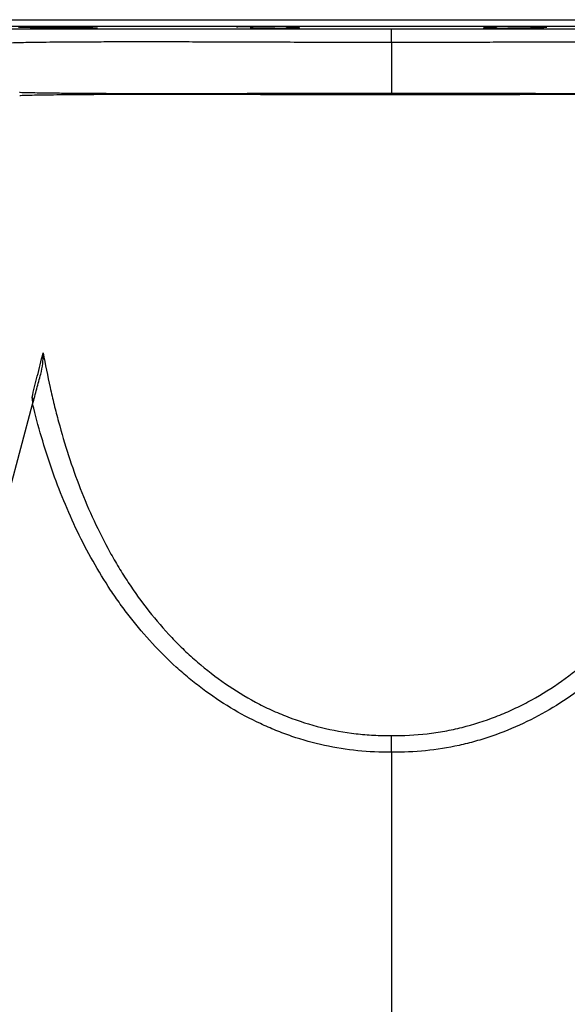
# Model space of a CAD drawing. Header units: millimetres. Extents: x 2565 to 4379, y 782 to 6178.
# Tile 3 of 10: x 3012 to 3497, y 1238 to 2112. Entities that reach past the tile are written whole.
import ezdxf

# ---------------------------------------------------------------- set-up
doc = ezdxf.new("R2010")
doc.units = ezdxf.units.MM
doc.header["$LTSCALE"] = 2

msp = doc.modelspace()

# ---------------------------------------------------------------- linework, layer by layer
at = {"color": 8, "linetype": 'Continuous', "lineweight": 25}
for p, q in [((2861.54, 2111.82), (3821.54, 2111.82)), ((3815.64, 2105.82), (2867.43, 2105.82)), ((3023.37, 1772.36), (3022.59, 1776.96))]:
    msp.add_line(p, q, dxfattribs=at)
at = {"color": 7, "linetype": 'Continuous', "lineweight": 25}
for p, q in [((3036.95, 2105.4), (3036.95, 2104.76)), ((3217.5, 2105.52), (3217.5, 2104.76)), ((3251.79, 2104.76), (3251.79, 2105.22)), ((3431.28, 2105.23), (3431.28, 2104.76)), ((3465.57, 2104.76), (3465.57, 2105.52)), ((3341.54, 2091.53), (3341.54, 2046.73)), ((3011.8, 2044.35), (3011.8, 2044.35)), ((2781.19, 867.94), (3023.11, 1770.81)), ((3341.54, 1462.03), (3341.54, 781.92))]:
    msp.add_line(p, q, dxfattribs=at)
at = {"color": 7, "linetype": 'Continuous', "lineweight": 25, "flags": 128}
for points in [[(3341.54, 2091.53), (3341.54, 2094), (3341.54, 2096.29), (3341.54, 2098.36), (3341.54, 2100.14), (3341.54, 2101.59), (3341.54, 2102.67), (3341.54, 2103.34), (3341.54, 2103.6)], [(3341.54, 2045.1), (3341.54, 2045.31), (3341.54, 2045.51), (3341.54, 2045.72), (3341.54, 2045.92), (3341.54, 2046.12), (3341.54, 2046.33), (3341.54, 2046.53), (3341.54, 2046.73)]]:
    msp.add_lwpolyline(points, dxfattribs=at)
at = {"color": 7, "linetype": 'Continuous', "lineweight": 25}
for centre, radius, start, end in [((3069.81, 2043.71), 20.64, 4.60203, 7.72634), ((3074.81, 2043.7), 21.07, 4.58929, 7.54383), ((2978.72, 2043.21), 348.65, 0.31283, 0.57814), ((3489.19, 2043.22), 96.06, 177.93632, 178.84098)]:
    msp.add_arc(centre, radius, start, end, dxfattribs=at)
for points, knots in [([(3010.11, 2105.39), (3010.27, 2105.37), (3010.57, 2105.34), (3011.97, 2105.27), (3013.98, 2105.2), (3016.65, 2105.12), (3019.85, 2105.04), (3023.53, 2104.97), (3027.55, 2104.9), (3031.82, 2104.83), (3034.99, 2104.78), (3036.7, 2104.76), (3036.95, 2104.76)], [0, 0, 0, 0, 0.109024, 0.218062, 0.3271, 0.436153, 0.545206, 0.654267, 0.763328, 0.872388, 0.981447, 1, 1, 1, 1]), ([(3062.01, 2104.77), (3062, 2104.78), (3061.96, 2104.82), (3061.08, 2104.88), (3059.49, 2104.95), (3057.21, 2105.03), (3054.34, 2105.1), (3050.94, 2105.18), (3047.13, 2105.25), (3043, 2105.32), (3038.67, 2105.38), (3034.27, 2105.43), (3029.92, 2105.48), (3025.75, 2105.51), (3021.54, 2105.53), (3017.82, 2105.54), (3014.76, 2105.53), (3012.51, 2105.52), (3010.98, 2105.48), (3010.14, 2105.45), (3010.15, 2105.42), (3010.15, 2105.41)], [0, 0, 0, 0, 0.038632, 0.092326, 0.14602, 0.199722, 0.253424, 0.30713, 0.360837, 0.414542, 0.468248, 0.521948, 0.575648, 0.629341, 0.683034, 0.749999, 0.803684, 0.857369, 0.911054, 0.964739, 1, 1, 1, 1]), ([(3251.79, 2104.76), (3251.81, 2104.76), (3252.6, 2104.78), (3253.94, 2104.82), (3255.25, 2104.88), (3255.82, 2104.96), (3255.66, 2105.03), (3254.75, 2105.11), (3253.15, 2105.19), (3250.86, 2105.26), (3247.99, 2105.33), (3244.59, 2105.39), (3240.78, 2105.44), (3236.65, 2105.48), (3232.32, 2105.51), (3227.92, 2105.53), (3223.57, 2105.54), (3219.4, 2105.53), (3215.2, 2105.52), (3211.48, 2105.48), (3208.42, 2105.44), (3206.17, 2105.39), (3204.64, 2105.33), (3203.8, 2105.27), (3203.81, 2105.23), (3203.81, 2105.21)], [0, 0, 0, 0, 0.001247, 0.046844, 0.092441, 0.138045, 0.183649, 0.229259, 0.274868, 0.320479, 0.36609, 0.411698, 0.457306, 0.502908, 0.54851, 0.594106, 0.639702, 0.685294, 0.730885, 0.787738, 0.833338, 0.878938, 0.924538, 0.970138, 1, 1, 1, 1]), ([(3427.39, 2104.95), (3427.55, 2104.93), (3427.86, 2104.88), (3429.2, 2104.81), (3430.59, 2104.78), (3431.28, 2104.76)], [0, 0, 0, 0, 0.337977, 0.668989, 1, 1, 1, 1]), ([(3479.27, 2105.21), (3479.26, 2105.23), (3479.25, 2105.27), (3478.35, 2105.33), (3476.77, 2105.39), (3474.48, 2105.44), (3471.61, 2105.48), (3468.21, 2105.51), (3464.4, 2105.53), (3460.26, 2105.54), (3455.94, 2105.53), (3451.54, 2105.52), (3447.19, 2105.49), (3443.01, 2105.45), (3438.81, 2105.39), (3435.1, 2105.33), (3432.03, 2105.25), (3429.79, 2105.18), (3428.25, 2105.11), (3427.42, 2105.04), (3427.43, 2105), (3427.43, 2104.98)], [0, 0, 0, 0, 0.038817, 0.092523, 0.146228, 0.199928, 0.253628, 0.307321, 0.361013, 0.4147, 0.468386, 0.52207, 0.575754, 0.62944, 0.683126, 0.750079, 0.803784, 0.857489, 0.911193, 0.964897, 1, 1, 1, 1]), ([(3465.57, 2104.76), (3466.99, 2104.78), (3469.66, 2104.82), (3472.95, 2104.89), (3475.58, 2104.97), (3477.55, 2105.04), (3478.9, 2105.12), (3479.18, 2105.17), (3479.31, 2105.19)], [0, 0, 0, 0, 0.184569, 0.347638, 0.510708, 0.673801, 0.836895, 1, 1, 1, 1]), ([(2987.32, 2103.73), (2987.32, 2103.73), (2987.17, 2103.72), (2989.27, 2103.71), (2993.8, 2103.7), (3001.04, 2103.69), (3010.58, 2103.67), (3022.59, 2103.66), (3036.91, 2103.65), (3053.26, 2103.64), (3071.62, 2103.63), (3092.08, 2103.62), (3114.37, 2103.61), (3138.13, 2103.61), (3163.36, 2103.6), (3190.14, 2103.6), (3218.41, 2103.6), (3247.72, 2103.6), (3274.76, 2103.6), (3299, 2103.6), (3320.22, 2103.6), (3334.43, 2103.6), (3341.54, 2103.6)], [0, 0, 0, 0, 0.003202, 0.058586, 0.113969, 0.167739, 0.221509, 0.276836, 0.332163, 0.386005, 0.439847, 0.495233, 0.550618, 0.604817, 0.659016, 0.714782, 0.770548, 0.826977, 0.883404, 0.922258, 0.961148, 1, 1, 1, 1]), ([(3036.95, 2104.76), (3037.14, 2104.74), (3037.45, 2104.72), (3038.27, 2104.68), (3038.77, 2104.66), (3039.69, 2104.63), (3040.02, 2104.62), (3040.73, 2104.6), (3041.1, 2104.59), (3042.29, 2104.56), (3043.16, 2104.53), (3044.59, 2104.5), (3045.09, 2104.49), (3046.11, 2104.47), (3046.64, 2104.46), (3048.26, 2104.42), (3049.39, 2104.4), (3051.16, 2104.37), (3051.77, 2104.36), (3052.99, 2104.34), (3053.61, 2104.33), (3055.47, 2104.3), (3056.72, 2104.28), (3058.64, 2104.26), (3059.28, 2104.25), (3060.55, 2104.24), (3061.18, 2104.23), (3063.06, 2104.21), (3064.29, 2104.2), (3066.12, 2104.18), (3066.72, 2104.17), (3067.89, 2104.17), (3068.46, 2104.16), (3070.14, 2104.15), (3071.2, 2104.15), (3072.71, 2104.14), (3073.2, 2104.14), (3074.13, 2104.14), (3074.58, 2104.14), (3075.85, 2104.14), (3076.62, 2104.15), (3077.99, 2104.16), (3078.57, 2104.16), (3079.53, 2104.18), (3079.91, 2104.19), (3080.18, 2104.2)], [0, 0, 0, 0, 0.0625, 0.0625, 0.125, 0.125, 0.15625, 0.15625, 0.1875, 0.1875, 0.25, 0.25, 0.28125, 0.28125, 0.3125, 0.3125, 0.375, 0.375, 0.40625, 0.40625, 0.4375, 0.4375, 0.5, 0.5, 0.53125, 0.53125, 0.5625, 0.5625, 0.625, 0.625, 0.65625, 0.65625, 0.6875, 0.6875, 0.75, 0.75, 0.78125, 0.78125, 0.8125, 0.8125, 0.875, 0.875, 0.9375, 0.9375, 1, 1, 1, 1]), ([(3080.41, 2104.26), (3080.48, 2104.27), (3080.77, 2104.31), (3078.69, 2104.41), (3074.4, 2104.54), (3068.52, 2104.66), (3064.08, 2104.73), (3062.05, 2104.76)], [0, 0, 0, 0, 0.08541, 0.323352, 0.561329, 0.799327, 1, 1, 1, 1]), ([(3217.5, 2104.76), (3216.85, 2104.73), (3215.93, 2104.69), (3216.2, 2104.65), (3216.28, 2104.63)], [0, 0, 0, 0, 0.698444, 1, 1, 1, 1]), ([(3216.56, 2104.55), (3216.84, 2104.53), (3217.6, 2104.48), (3218.73, 2104.44), (3220.07, 2104.4), (3220.81, 2104.38), (3222.46, 2104.34), (3223.36, 2104.32), (3225.31, 2104.29), (3226.34, 2104.27), (3228.5, 2104.24), (3229.63, 2104.22), (3231.99, 2104.2), (3233.19, 2104.19), (3235.62, 2104.17), (3236.85, 2104.16), (3239.34, 2104.15), (3240.58, 2104.14), (3243, 2104.14), (3244.2, 2104.14), (3246.55, 2104.14), (3247.67, 2104.15), (3249.82, 2104.16), (3250.85, 2104.17), (3252.79, 2104.18), (3253.68, 2104.2), (3255.31, 2104.22), (3256.05, 2104.23), (3257.37, 2104.27), (3257.93, 2104.28), (3258.85, 2104.32), (3259.22, 2104.34), (3259.49, 2104.36)], [0, 0, 0, 0, 0.0625, 0.125, 0.125, 0.1875, 0.1875, 0.25, 0.25, 0.3125, 0.3125, 0.375, 0.375, 0.4375, 0.4375, 0.5, 0.5, 0.5625, 0.5625, 0.625, 0.625, 0.6875, 0.6875, 0.75, 0.75, 0.8125, 0.8125, 0.875, 0.875, 0.9375, 0.9375, 1, 1, 1, 1]), ([(3259.72, 2104.44), (3259.8, 2104.45), (3260.09, 2104.51), (3258.01, 2104.61), (3254.77, 2104.7), (3252.34, 2104.75), (3251.79, 2104.76)], [0, 0, 0, 0, 0.134049, 0.511385, 0.888731, 1, 1, 1, 1]), ([(3341.54, 2103.6), (3351.13, 2103.6), (3370.32, 2103.6), (3399.17, 2103.6), (3427.88, 2103.6), (3456.04, 2103.6), (3483.19, 2103.6), (3509.43, 2103.6), (3534.76, 2103.61), (3558.97, 2103.61), (3581.68, 2103.62), (3602.93, 2103.63), (3622.48, 2103.64), (3639.96, 2103.65), (3655.11, 2103.66), (3668.05, 2103.67), (3678.71, 2103.68), (3686.93, 2103.69), (3692.42, 2103.71), (3695.32, 2103.72), (3695.45, 2103.72), (3695.49, 2103.73)], [0, 0, 0, 0, 0.052479, 0.10496, 0.158954, 0.21295, 0.265733, 0.318517, 0.372746, 0.426975, 0.4813, 0.535624, 0.591533, 0.647443, 0.701656, 0.755869, 0.811678, 0.867488, 0.921346, 0.975203, 1, 1, 1, 1]), ([(3431.28, 2104.76), (3430.69, 2104.75), (3428.23, 2104.7), (3425, 2104.61), (3422.96, 2104.51), (3423.26, 2104.45), (3423.34, 2104.44)], [0, 0, 0, 0, 0.119195, 0.496524, 0.873852, 1, 1, 1, 1]), ([(3423.61, 2104.35), (3423.89, 2104.33), (3424.65, 2104.3), (3425.78, 2104.26), (3427.11, 2104.23), (3427.85, 2104.22), (3429.5, 2104.19), (3430.39, 2104.18), (3432.35, 2104.17), (3433.38, 2104.16), (3435.54, 2104.15), (3436.66, 2104.14), (3439.02, 2104.14), (3440.22, 2104.14), (3442.65, 2104.14), (3443.88, 2104.15), (3446.38, 2104.16), (3447.61, 2104.17), (3450.04, 2104.19), (3451.23, 2104.2), (3453.59, 2104.22), (3454.71, 2104.24), (3456.86, 2104.27), (3457.89, 2104.29), (3459.83, 2104.32), (3460.72, 2104.34), (3462.36, 2104.38), (3463.09, 2104.4), (3464.41, 2104.44), (3465.53, 2104.49), (3466.27, 2104.53), (3466.54, 2104.55)], [0, 0, 0, 0, 0.0625, 0.125, 0.125, 0.1875, 0.1875, 0.25, 0.25, 0.3125, 0.3125, 0.375, 0.375, 0.4375, 0.4375, 0.5, 0.5, 0.5625, 0.5625, 0.625, 0.625, 0.6875, 0.6875, 0.75, 0.75, 0.8125, 0.8125, 0.875, 0.875, 0.9375, 1, 1, 1, 1]), ([(3466.78, 2104.63), (3466.86, 2104.65), (3467.12, 2104.69), (3466.2, 2104.73), (3465.57, 2104.76)], [0, 0, 0, 0, 0.320699, 1, 1, 1, 1]), ([(3095.69, 2046.47), (3099.36, 2046.45), (3103.13, 2046.44), (3110.82, 2046.42), (3114.76, 2046.42), (3126.81, 2046.4), (3135.19, 2046.4), (3148.27, 2046.4), (3152.71, 2046.4), (3161.77, 2046.41), (3166.39, 2046.42), (3173.45, 2046.43), (3175.82, 2046.43), (3180.61, 2046.43), (3183.03, 2046.44), (3190.33, 2046.45), (3195.23, 2046.46), (3205.14, 2046.48), (3210.15, 2046.49), (3220.24, 2046.51), (3225.33, 2046.53), (3240.74, 2046.57), (3251.2, 2046.6), (3267.16, 2046.63), (3272.52, 2046.64), (3283.35, 2046.66), (3288.82, 2046.68), (3299.78, 2046.69), (3305.27, 2046.7), (3316.29, 2046.71), (3321.81, 2046.72), (3327.35, 2046.72)], [0, 0, 0, 0, 0.0625, 0.0625, 0.125, 0.125, 0.25, 0.25, 0.3125, 0.3125, 0.375, 0.375, 0.40625, 0.40625, 0.4375, 0.4375, 0.5, 0.5, 0.5625, 0.5625, 0.625, 0.625, 0.75, 0.75, 0.8125, 0.8125, 0.875, 0.875, 0.9375, 0.9375, 1, 1, 1, 1]), ([(3327.36, 2045.11), (3321.84, 2045.11), (3316.34, 2045.12), (3305.41, 2045.13), (3299.97, 2045.14), (3289.16, 2045.16), (3283.78, 2045.17), (3273.08, 2045.19), (3267.76, 2045.2), (3251.88, 2045.24), (3241.41, 2045.27), (3228.46, 2045.3), (3225.88, 2045.31), (3220.74, 2045.32), (3218.17, 2045.33), (3210.52, 2045.34), (3205.49, 2045.36), (3195.57, 2045.38), (3190.67, 2045.39), (3181.02, 2045.4), (3176.25, 2045.42), (3166.86, 2045.43), (3162.23, 2045.43), (3153.1, 2045.44), (3148.6, 2045.45), (3135.39, 2045.45), (3126.96, 2045.45), (3114.86, 2045.43), (3110.92, 2045.42), (3103.23, 2045.4), (3099.47, 2045.4), (3095.81, 2045.39)], [0, 0, 0, 0, 0.0625, 0.0625, 0.125, 0.125, 0.1875, 0.1875, 0.25, 0.25, 0.375, 0.375, 0.40625, 0.40625, 0.4375, 0.4375, 0.5, 0.5, 0.5625, 0.5625, 0.625, 0.625, 0.6875, 0.6875, 0.75, 0.75, 0.875, 0.875, 0.9375, 0.9375, 1, 1, 1, 1]), ([(3341.54, 2046.73), (3342.62, 2046.73), (3343.7, 2046.73), (3345.87, 2046.73), (3346.95, 2046.73), (3350.19, 2046.73), (3352.35, 2046.73), (3358.83, 2046.72), (3363.14, 2046.72), (3376.05, 2046.7), (3384.64, 2046.69), (3393.19, 2046.68)], [0, 0, 0, 0, 0.0625, 0.0625, 0.125, 0.125, 0.25, 0.25, 0.5, 0.5, 1, 1, 1, 1]), ([(3393.15, 2045.16), (3384.6, 2045.14), (3376.03, 2045.13), (3358.82, 2045.11), (3350.19, 2045.1), (3341.54, 2045.1)], [0, 0, 0, 0, 0.5, 0.5, 1, 1, 1, 1]), ([(3022.59, 1776.96), (3024.04, 1782.81), (3025.59, 1789.04), (3028.87, 1802.22), (3030.61, 1809.16), (3032.43, 1816.43)], [0, 0, 0, 0, 0.5, 0.5, 1, 1, 1, 1]), ([(3030.25, 1797.46), (3031.11, 1800.65), (3031.66, 1803.82), (3032.18, 1808.56), (3032.3, 1810.14), (3032.4, 1812.5), (3032.43, 1813.29), (3032.44, 1814.47), (3032.44, 1814.86), (3032.44, 1815.64), (3032.44, 1816.04), (3032.43, 1816.43)], [0, 0, 0, 0, 0.5, 0.5, 0.75, 0.75, 0.875, 0.875, 0.9375, 0.9375, 1, 1, 1, 1]), ([(3032.43, 1816.43), (3034.28, 1806.13), (3036.33, 1795.87), (3039.72, 1780.55), (3040.91, 1775.45), (3043.39, 1765.3), (3044.69, 1760.24), (3051.48, 1735.09), (3057.84, 1715.33), (3072.87, 1676.7), (3081.54, 1657.84), (3094.18, 1634.96), (3096.8, 1630.41), (3102.23, 1621.41), (3105.02, 1616.98), (3113.65, 1603.88), (3119.73, 1595.42), (3132.6, 1579.08), (3139.39, 1571.21), (3150.15, 1559.87), (3153.84, 1556.17), (3159.52, 1550.74), (3161.44, 1548.96), (3165.33, 1545.43), (3167.3, 1543.68), (3177.27, 1535.09), (3185.54, 1528.69), (3202.69, 1516.87), (3211.57, 1511.45), (3225.37, 1504.1), (3230.05, 1501.78), (3237.2, 1498.5), (3239.6, 1497.44), (3244.45, 1495.39), (3246.9, 1494.4), (3259.18, 1489.66), (3269.14, 1486.51), (3289.36, 1481.5), (3299.6, 1479.63), (3315.2, 1477.83), (3320.43, 1477.4), (3330.98, 1476.88), (3336.26, 1476.79), (3341.54, 1476.88)], [0, 0, 0, 0, 0.0625, 0.0625, 0.09375, 0.09375, 0.125, 0.125, 0.25, 0.25, 0.375, 0.375, 0.40625, 0.40625, 0.4375, 0.4375, 0.5, 0.5, 0.5625, 0.5625, 0.59375, 0.59375, 0.609375, 0.609375, 0.625, 0.625, 0.6875, 0.6875, 0.75, 0.75, 0.78125, 0.78125, 0.796875, 0.796875, 0.8125, 0.8125, 0.875, 0.875, 0.9375, 0.9375, 0.96875, 0.96875, 1, 1, 1, 1]), ([(3341.54, 1476.88), (3352.09, 1476.71), (3362.6, 1477.23), (3378.3, 1479.04), (3383.53, 1479.81), (3393.87, 1481.69), (3398.99, 1482.8), (3414.18, 1486.58), (3424.11, 1489.74), (3438.7, 1495.38), (3443.52, 1497.42), (3450.66, 1500.7), (3453.03, 1501.83), (3457.75, 1504.17), (3460.1, 1505.37), (3471.71, 1511.57), (3480.63, 1517.03), (3497.79, 1528.89), (3506.04, 1535.29), (3517.93, 1545.54), (3521.81, 1549.07), (3527.52, 1554.53), (3529.4, 1556.38), (3533.1, 1560.1), (3534.93, 1561.98), (3543.92, 1571.48), (3550.71, 1579.38), (3563.55, 1595.71), (3569.6, 1604.14), (3581.03, 1621.51), (3586.4, 1630.44), (3592.72, 1641.89), (3593.97, 1644.19), (3596.42, 1648.83), (3597.62, 1651.16), (3601.17, 1658.18), (3603.45, 1662.89), (3610.04, 1677.1), (3614.09, 1686.69), (3625.37, 1715.71), (3631.7, 1735.45), (3642.49, 1775.52), (3646.94, 1795.85), (3650.64, 1816.43)], [0, 0, 0, 0, 0.0625, 0.0625, 0.09375, 0.09375, 0.125, 0.125, 0.1875, 0.1875, 0.21875, 0.21875, 0.234375, 0.234375, 0.25, 0.25, 0.3125, 0.3125, 0.375, 0.375, 0.40625, 0.40625, 0.421875, 0.421875, 0.4375, 0.4375, 0.5, 0.5, 0.5625, 0.5625, 0.625, 0.625, 0.640625, 0.640625, 0.65625, 0.65625, 0.6875, 0.6875, 0.75, 0.75, 0.875, 0.875, 1, 1, 1, 1]), ([(3023.11, 1770.81), (3023.72, 1773.1), (3024.33, 1775.37), (3025.54, 1779.88), (3026.14, 1782.13), (3027.33, 1786.57), (3027.93, 1788.78), (3029.1, 1793.15), (3029.68, 1795.32), (3030.25, 1797.46)], [0, 0, 0, 0, 0.25, 0.25, 0.5, 0.5, 0.75, 0.75, 1, 1, 1, 1]), ([(3023.35, 1774.41), (3023.27, 1774.94), (3023.15, 1775.8), (3022.76, 1776.64), (3022.6, 1776.96), (3022.59, 1776.96)], [0, 0, 0, 0, 0.615552, 0.991559, 1, 1, 1, 1]), ([(3341.54, 1462.03), (3331.43, 1461.88), (3321.41, 1462.33), (3301.57, 1464.35), (3291.75, 1465.92), (3272.28, 1470.18), (3262.63, 1472.87), (3250.7, 1476.93), (3248.31, 1477.78), (3243.59, 1479.53), (3241.24, 1480.44), (3234.26, 1483.26), (3229.67, 1485.26), (3216.09, 1491.61), (3207.29, 1496.31), (3190.2, 1506.6), (3181.89, 1512.19), (3171.81, 1519.73), (3169.81, 1521.27), (3165.85, 1524.38), (3163.89, 1525.96), (3158.07, 1530.76), (3154.28, 1534.05), (3143.16, 1544.14), (3136.07, 1551.18), (3122.52, 1565.87), (3116.05, 1573.5), (3108.33, 1583.4), (3106.8, 1585.4), (3103.79, 1589.43), (3102.3, 1591.46), (3097.89, 1597.59), (3095.04, 1601.72), (3081.21, 1622.59), (3071.48, 1639.94), (3054.22, 1675.73), (3046.69, 1694.17), (3036.81, 1722.52), (3033.76, 1732.1), (3028.1, 1751.36), (3025.5, 1761.06), (3023.11, 1770.81)], [0, 0, 0, 0, 0.0625, 0.0625, 0.125, 0.125, 0.1875, 0.1875, 0.203125, 0.203125, 0.21875, 0.21875, 0.25, 0.25, 0.3125, 0.3125, 0.375, 0.375, 0.390625, 0.390625, 0.40625, 0.40625, 0.4375, 0.4375, 0.5, 0.5, 0.5625, 0.5625, 0.578125, 0.578125, 0.59375, 0.59375, 0.625, 0.625, 0.75, 0.75, 0.875, 0.875, 0.9375, 0.9375, 1, 1, 1, 1]), ([(3659.96, 1770.81), (3655.17, 1751.3), (3649.59, 1732.13), (3636.53, 1694.58), (3629.06, 1676.19), (3616.13, 1649.33), (3611.54, 1640.5), (3604.18, 1627.44), (3601.65, 1623.12), (3597.72, 1616.7), (3596.4, 1614.57), (3593.7, 1610.32), (3592.32, 1608.2), (3579.79, 1589.27), (3567.53, 1573.45), (3547.24, 1551.43), (3540.15, 1544.37), (3529.02, 1534.25), (3525.22, 1530.95), (3519.39, 1526.13), (3517.42, 1524.54), (3513.45, 1521.41), (3511.45, 1519.88), (3501.39, 1512.34), (3493.11, 1506.75), (3476.07, 1496.47), (3467.31, 1491.78), (3449.31, 1483.33), (3440.06, 1479.57), (3428.17, 1475.49), (3425.78, 1474.71), (3420.95, 1473.21), (3418.52, 1472.49), (3411.21, 1470.43), (3406.32, 1469.21), (3391.59, 1465.97), (3381.69, 1464.37), (3361.73, 1462.33), (3351.67, 1461.88), (3341.54, 1462.03)], [0, 0, 0, 0, 0.125, 0.125, 0.25, 0.25, 0.3125, 0.3125, 0.34375, 0.34375, 0.359375, 0.359375, 0.375, 0.375, 0.5, 0.5, 0.5625, 0.5625, 0.59375, 0.59375, 0.609375, 0.609375, 0.625, 0.625, 0.6875, 0.6875, 0.75, 0.75, 0.8125, 0.8125, 0.828125, 0.828125, 0.84375, 0.84375, 0.875, 0.875, 0.9375, 0.9375, 1, 1, 1, 1]), ([(3341.54, 1462.03), (3341.54, 1463.44), (3341.54, 1464.82), (3341.54, 1466.85), (3341.54, 1467.53), (3341.54, 1468.86), (3341.54, 1469.51), (3341.54, 1471.42), (3341.54, 1472.62), (3341.54, 1474.32), (3341.54, 1474.87), (3341.54, 1475.65), (3341.54, 1475.91), (3341.54, 1476.4), (3341.54, 1476.65), (3341.54, 1476.88)], [0, 0, 0, 0, 0.25, 0.25, 0.375, 0.375, 0.5, 0.5, 0.75, 0.75, 0.875, 0.875, 0.9375, 0.9375, 1, 1, 1, 1])]:
    msp.add_open_spline(points, degree=3, knots=knots, dxfattribs=at)
at = {"color": 8, "linetype": 'Continuous', "lineweight": 25}
for points, knots in [([(3341.54, 2091.53), (3332.22, 2091.54), (3313.55, 2091.55), (3285.73, 2091.62), (3258.3, 2091.71), (3231.43, 2091.81), (3205.29, 2091.91), (3180.01, 2091.99), (3155.83, 2092.05), (3132.76, 2092.08), (3111, 2092.08), (3090.7, 2092.05), (3072.18, 2091.99), (3055.62, 2091.9), (3041.17, 2091.78), (3028.86, 2091.65), (3018.78, 2091.5), (3011.02, 2091.35), (3005.77, 2091.18), (3002.9, 2091.02), (3002.84, 2090.92), (3002.81, 2090.87)], [0, 0, 0, 0, 0.052402, 0.10499, 0.157587, 0.21, 0.262699, 0.315577, 0.368456, 0.421156, 0.475128, 0.529293, 0.583457, 0.637428, 0.691319, 0.745405, 0.79949, 0.853381, 0.907, 0.960812, 1, 1, 1, 1]), ([(3680.46, 2090.88), (3680.26, 2090.93), (3679.87, 2091.05), (3676.29, 2091.22), (3670.48, 2091.38), (3662.23, 2091.54), (3651.71, 2091.68), (3639.01, 2091.81), (3624.21, 2091.92), (3607.36, 2092), (3588.61, 2092.06), (3568.12, 2092.09), (3546.02, 2092.09), (3522.4, 2092.05), (3497.42, 2091.98), (3471.34, 2091.89), (3445.18, 2091.79), (3419.19, 2091.69), (3393.56, 2091.6), (3367.62, 2091.54), (3350.22, 2091.53), (3341.54, 2091.53)], [0, 0, 0, 0, 0.051714, 0.105476, 0.159046, 0.212609, 0.266364, 0.320119, 0.373684, 0.427289, 0.481084, 0.53488, 0.588486, 0.642346, 0.696397, 0.750448, 0.804307, 0.85316, 0.902162, 0.951157, 1, 1, 1, 1]), ([(3011.49, 2047.46), (3011.42, 2047.46), (3011.14, 2047.43), (3013.09, 2047.35), (3017.45, 2047.23), (3024.42, 2047.09), (3033.64, 2046.95), (3045.11, 2046.81), (3058.98, 2046.67), (3074.08, 2046.56), (3085.24, 2046.51), (3090.26, 2046.49)], [0, 0, 0, 0, 0.040714, 0.161382, 0.285568, 0.409752, 0.530119, 0.650485, 0.77447, 0.898455, 1, 1, 1, 1]), ([(3090.39, 2045.37), (3084.56, 2045.34), (3072.91, 2045.29), (3057.69, 2045.17), (3044.29, 2045.03), (3033.11, 2044.89), (3024.27, 2044.74), (3017.62, 2044.6), (3013.39, 2044.47), (3011.45, 2044.39), (3011.73, 2044.36), (3011.8, 2044.35)], [0, 0, 0, 0, 0.11812, 0.236242, 0.357841, 0.479441, 0.59754, 0.71564, 0.837056, 0.958473, 1, 1, 1, 1]), ([(3671.4, 2044.35), (3671.25, 2044.37), (3670.96, 2044.43), (3667.35, 2044.55), (3661.41, 2044.69), (3652.84, 2044.84), (3642, 2045), (3629.24, 2045.13), (3614.74, 2045.25), (3598.13, 2045.34), (3579.65, 2045.41), (3559.64, 2045.45), (3538.07, 2045.46), (3514.86, 2045.43), (3491.04, 2045.4), (3467.15, 2045.34), (3443.27, 2045.27), (3418.59, 2045.21), (3401.63, 2045.18), (3393.15, 2045.16)], [0, 0, 0, 0, 0.057742, 0.119503, 0.181264, 0.244917, 0.308568, 0.367042, 0.425515, 0.485661, 0.545807, 0.604289, 0.66277, 0.722977, 0.783184, 0.836723, 0.890263, 0.945132, 1, 1, 1, 1]), ([(3393.19, 2046.68), (3402.22, 2046.66), (3420.32, 2046.62), (3446.81, 2046.56), (3472.59, 2046.49), (3497.41, 2046.43), (3521.11, 2046.39), (3543.58, 2046.38), (3564.65, 2046.39), (3584.2, 2046.45), (3602.06, 2046.53), (3618.15, 2046.63), (3632.31, 2046.75), (3644.48, 2046.88), (3654.5, 2047.02), (3662.37, 2047.16), (3667.92, 2047.28), (3671.3, 2047.39), (3671.59, 2047.44), (3671.72, 2047.47)], [0, 0, 0, 0, 0.0584767, 0.1171622, 0.1758494, 0.2343283, 0.2928491, 0.3515754, 0.4103036, 0.4688271, 0.5278989, 0.587177, 0.646458, 0.7055338, 0.7653269, 0.8253275, 0.8853313, 0.9451288, 1, 1, 1, 1])]:
    msp.add_open_spline(points, degree=3, knots=knots, dxfattribs=at)
at = {"color": 7, "linetype": 'Continuous', "lineweight": 25}
for points in [[(3090.26, 2046.49), (3092.05, 2046.48), (3093.86, 2046.47), (3095.69, 2046.47)], [(3095.81, 2045.39), (3093.97, 2045.38), (3092.17, 2045.37), (3090.39, 2045.37)], [(3327.35, 2046.72), (3332.08, 2046.73), (3336.81, 2046.73), (3341.54, 2046.73)], [(3341.54, 2045.1), (3336.81, 2045.1), (3332.09, 2045.11), (3327.36, 2045.11)]]:
    msp.add_open_spline(points, degree=3, dxfattribs=at)

doc.saveas('drawing.dxf')
